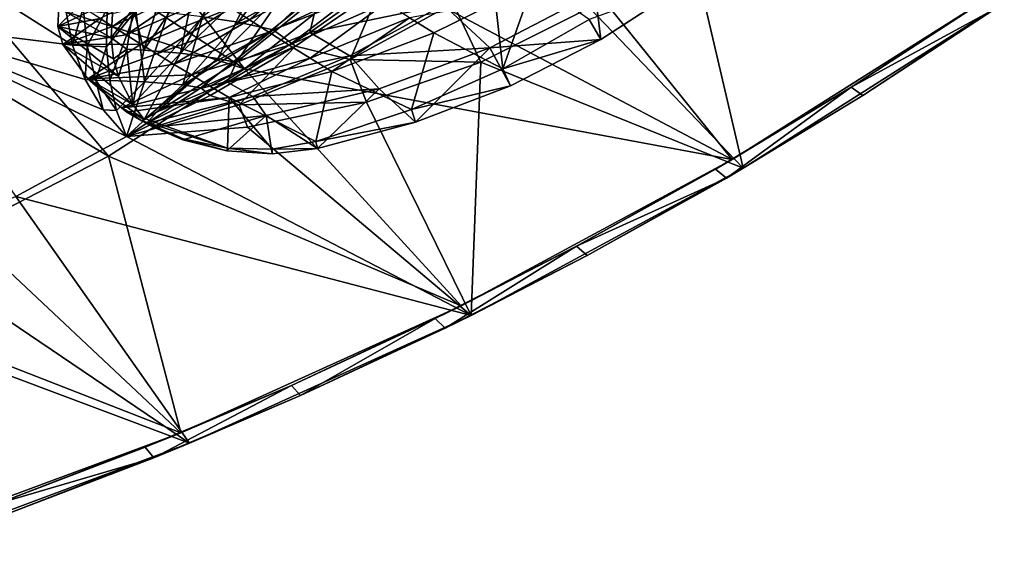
# Model space of a CAD drawing. Header units: metres. Extents: x -1651 to 0, y -1070 to 0.
# Tile 70 of 111: x -282 to -57, y -1017 to -896. Entities that reach past the tile are written whole.
import ezdxf

# ---------------------------------------------------------------- set-up
doc = ezdxf.new("R2010")
doc.units = ezdxf.units.M

msp = doc.modelspace()

# ---------------------------------------------------------------- linework, layer by layer
at = {"layer": 'None'}
for points in [[(-201.614578, -884.115967, -3), (-174.997589, -858.442993, -3), (-119.17688, -927.836243, -3)], [(-119.17688, -927.836243, -3), (-174.997589, -858.442993, -3), (-59.714558, -890.204834, -3)], [(-230.608215, -907.071106, -3), (-281.171082, -873.981567, -103.718391), (-266.567352, -861.237793, -103.76001)], [(-201.614578, -884.115967, -3), (-230.608215, -907.071106, -3), (-266.567352, -861.237793, -103.76001)], [(-296.3367, -886.02478, -103.67112), (-281.171082, -873.981567, -103.718391), (-230.608215, -907.071106, -3)], [(-128.830185, -877.554504), (-151.794937, -893.118652), (-116.631874, -929.821838)], [(-116.631874, -929.821838), (-56.930256, -891.935608), (-128.830185, -877.554504)], [(-240.196426, -895.15387, -5.936484), (-232.081573, -896.415039, 4.329843), (-219.349976, -879.692566, 6.003364)], [(-232.081573, -896.415039, 4.329843), (-207.93248, -882.785522, 19.393908), (-219.349976, -879.692566, 6.003364)], [(-232.081573, -896.415039, 4.329843), (-224.059006, -898.135803, 13.694159), (-207.93248, -882.785522, 19.393908)], [(-230.608215, -907.071106, -3), (-201.614578, -884.115967, -3), (-119.17688, -927.836243, -3)], [(-224.059006, -898.135803, 13.694159), (-199.569305, -888.512085, 29.764565), (-207.93248, -882.785522, 19.393908)], [(-261.701202, -927.090942, -3), (-312.033752, -897.334045, -103.617935), (-296.3367, -886.02478, -103.67112)], [(-311.169434, -896.478638, -97.537491), (-269.93396, -901.65979, -45.835445), (-295.580017, -885.387817, -97.537491)], [(-230.608215, -907.071106, -3), (-261.701202, -927.090942, -3), (-296.3367, -886.02478, -103.67112)], [(-269.93396, -901.65979, -45.835445), (-271.614105, -892.895874, -60.693802), (-295.580017, -885.387817, -97.537491)], [(-219.004425, -901.88269, 20.585922), (-199.569305, -888.512085, 29.764565), (-224.059006, -898.135803, 13.694159)], [(-199.569305, -888.512085, 29.764565), (-219.004425, -901.88269, 20.585922), (-206.487, -904.95459, 22.339333)], [(-182.934326, -892.099731, 31.946255), (-199.569305, -888.512085, 29.764565), (-206.487, -904.95459, 22.339333)], [(-119.17688, -927.836243, -3), (-59.714558, -890.204834, -3), (-91.9105, -911.295349, -45)], [(-59.714558, -890.204834, -3), (-61.532616, -891.442749, -45), (-91.9105, -911.295349, -45)], [(-271.614105, -892.895874, -60.693802), (-269.93396, -901.65979, -45.835445), (-267.53009, -893.112488, -50.265873)], [(-267.53009, -893.112488, -50.265873), (-269.93396, -901.65979, -45.835445), (-266.585724, -901.849731, -38.07806)], [(-267.53009, -893.112488, -50.265873), (-266.585724, -901.849731, -38.07806), (-262.059082, -893.348572, -39.27969)], [(-266.585724, -901.849731, -38.07806), (-262.143433, -902.007019, -29.825529), (-262.059082, -893.348572, -39.27969)], [(-262.059082, -893.348572, -39.27969), (-262.143433, -902.007019, -29.825529), (-255.484695, -893.705383, -28.032541)], [(-206.487, -904.95459, 22.339333), (-176.579773, -905.582092), (-182.934326, -892.099731, 31.946255)], [(-176.579773, -905.582092), (-151.794937, -893.118652), (-182.934326, -892.099731, 31.946255)], [(-151.794937, -893.118652), (-176.579773, -905.582092), (-116.631874, -929.821838)], [(-116.631874, -929.821838), (-89.25428, -913.168457, -45), (-56.930256, -891.935608)], [(-61.532616, -891.442749, -45), (-58.755444, -893.181824, -45), (-91.9105, -911.295349, -45)], [(-58.755444, -893.181824, -45), (-89.25428, -913.168457, -45), (-91.9105, -911.295349, -45)], [(-89.25428, -913.168457, -45), (-58.755444, -893.181824, -45), (-56.930256, -891.935608)], [(-262.143433, -902.007019, -29.825529), (-261.407166, -909.764282, -20.065058), (-255.484695, -893.705383, -28.032541)], [(-261.407166, -909.764282, -20.065058), (-253.472839, -910.030945, -8.619189), (-255.484695, -893.705383, -28.032541)], [(-255.484695, -893.705383, -28.032541), (-253.472839, -910.030945, -8.619189), (-248.098099, -894.277771, -16.820398)], [(-253.472839, -910.030945, -8.619189), (-240.196426, -895.15387, -5.936484), (-248.098099, -894.277771, -16.820398)], [(-240.196426, -895.15387, -5.936484), (-253.472839, -910.030945, -8.619189), (-244.756363, -910.754456, 2.32676)], [(-240.196426, -895.15387, -5.936484), (-244.756363, -910.754456, 2.32676), (-232.081573, -896.415039, 4.329843)], [(-261.701202, -927.090942, -3), (-294.596497, -943.986816, -3), (-312.033752, -897.334045, -103.617935)], [(-282.868469, -936.306519), (-257.580994, -922.554626), (-311.169434, -896.478638, -97.537491)], [(-311.169434, -896.478638, -97.537491), (-257.580994, -922.554626), (-262.916229, -916.467041, -15.326442)], [(-262.916229, -916.467041, -15.326442), (-267.039154, -909.511475, -30.657257), (-311.169434, -896.478638, -97.537491)], [(-267.039154, -909.511475, -30.657257), (-269.93396, -901.65979, -45.835445), (-311.169434, -896.478638, -97.537491)], [(-244.756363, -910.754456, 2.32676), (-224.059006, -898.135803, 13.694159), (-232.081573, -896.415039, 4.329843)], [(-224.059006, -898.135803, 13.694159), (-244.756363, -910.754456, 2.32676), (-240.586197, -911.41748, 7.193789)], [(-240.586197, -911.41748, 7.193789), (-219.004425, -901.88269, 20.585922), (-224.059006, -898.135803, 13.694159)], [(-269.93396, -901.65979, -45.835445), (-267.039154, -909.511475, -30.657257), (-266.585724, -901.849731, -38.07806)], [(-266.585724, -901.849731, -38.07806), (-267.039154, -909.511475, -30.657257), (-264.604797, -909.664978, -25.552847)], [(-266.585724, -901.849731, -38.07806), (-264.604797, -909.664978, -25.552847), (-262.143433, -902.007019, -29.825529)], [(-264.604797, -909.664978, -25.552847), (-261.407166, -909.764282, -20.065058), (-262.143433, -902.007019, -29.825529)], [(-238.46109, -913.211792, 10.548858), (-219.004425, -901.88269, 20.585922), (-240.586197, -911.41748, 7.193789)], [(-219.004425, -901.88269, 20.585922), (-238.46109, -913.211792, 10.548858), (-231.853775, -915.344482, 11.359825)], [(-206.487, -904.95459, 22.339333), (-219.004425, -901.88269, 20.585922), (-231.853775, -915.344482, 11.359825)], [(-181.101669, -961.260925, -3), (-261.701202, -927.090942, -3), (-230.608215, -907.071106, -3)], [(-231.853775, -915.344482, 11.359825), (-202.768341, -914.735352), (-206.487, -904.95459, 22.339333)], [(-119.17688, -927.836243, -3), (-181.101669, -961.260925, -3), (-230.608215, -907.071106, -3)], [(-202.768341, -914.735352), (-176.579773, -905.582092), (-206.487, -904.95459, 22.339333)], [(-176.579773, -905.582092), (-202.768341, -914.735352), (-178.817337, -963.476196)], [(-116.631874, -929.821838), (-176.579773, -905.582092), (-178.817337, -963.476196)], [(-267.039154, -909.511475, -30.657257), (-262.916229, -916.467041, -15.326442), (-264.604797, -909.664978, -25.552847)], [(-264.604797, -909.664978, -25.552847), (-262.916229, -916.467041, -15.326442), (-259.871033, -916.612732, -10.094139)], [(-264.604797, -909.664978, -25.552847), (-259.871033, -916.612732, -10.094139), (-261.407166, -909.764282, -20.065058)], [(-259.871033, -916.612732, -10.094139), (-253.472839, -910.030945, -8.619189), (-261.407166, -909.764282, -20.065058)], [(-259.871033, -916.612732, -10.094139), (-257.580994, -922.554626), (-253.472839, -910.030945, -8.619189)], [(-253.472839, -910.030945, -8.619189), (-257.580994, -922.554626), (-244.756363, -910.754456, 2.32676)], [(-244.756363, -910.754456, 2.32676), (-257.580994, -922.554626), (-240.586197, -911.41748, 7.193789)], [(-257.580994, -922.554626), (-238.46109, -913.211792, 10.548858), (-240.586197, -911.41748, 7.193789)], [(-119.17688, -927.836243, -3), (-91.9105, -911.295349, -45), (-122.978065, -930.050293, -45)], [(-120.448746, -932.051025, -45), (-122.978065, -930.050293, -45), (-91.9105, -911.295349, -45)], [(-91.9105, -911.295349, -45), (-89.25428, -913.168457, -45), (-120.448746, -932.051025, -45)], [(-231.853775, -915.344482, 11.359825), (-238.46109, -913.211792, 10.548858), (-257.580994, -922.554626)], [(-116.631874, -929.821838), (-120.448746, -932.051025, -45), (-89.25428, -913.168457, -45)], [(-257.580994, -922.554626), (-229.920792, -920.424683), (-231.853775, -915.344482, 11.359825)], [(-229.920792, -920.424683), (-202.768341, -914.735352), (-231.853775, -915.344482, 11.359825)], [(-178.817337, -963.476196), (-202.768341, -914.735352), (-229.920792, -920.424683)], [(-262.916229, -916.467041, -15.326442), (-257.580994, -922.554626), (-259.871033, -916.612732, -10.094139)], [(-178.817337, -963.476196), (-229.920792, -920.424683), (-257.580994, -922.554626)], [(-282.868469, -936.306519), (-178.817337, -963.476196), (-257.580994, -922.554626)], [(-245.191788, -990.318604, -3), (-294.596497, -943.986816, -3), (-261.701202, -927.090942, -3)], [(-181.101669, -961.260925, -3), (-245.191788, -990.318604, -3), (-261.701202, -927.090942, -3)], [(-181.101669, -961.260925, -3), (-119.17688, -927.836243, -3), (-154.695663, -947.683655, -45)], [(-154.695663, -947.683655, -45), (-119.17688, -927.836243, -3), (-122.978065, -930.050293, -45)], [(-178.817337, -963.476196), (-152.298904, -949.805237, -45), (-116.631874, -929.821838)], [(-154.695663, -947.683655, -45), (-122.978065, -930.050293, -45), (-120.448746, -932.051025, -45)], [(-152.298904, -949.805237, -45), (-120.448746, -932.051025, -45), (-116.631874, -929.821838)], [(-152.298904, -949.805237, -45), (-154.695663, -947.683655, -45), (-120.448746, -932.051025, -45)], [(-309.144989, -948.084961), (-243.187164, -992.736694), (-282.868469, -936.306519)], [(-243.187164, -992.736694), (-178.817337, -963.476196), (-282.868469, -936.306519)], [(-294.596497, -943.986816, -3), (-245.191788, -990.318604, -3), (-328.980316, -957.600159, -3)], [(-243.187164, -992.736694), (-309.144989, -948.084961), (-336.247925, -957.815491)], [(-187.022827, -964.172913, -45), (-181.101669, -961.260925, -3), (-154.695663, -947.683655, -45)], [(-184.763947, -966.408386, -45), (-187.022827, -964.172913, -45), (-154.695663, -947.683655, -45)], [(-152.298904, -949.805237, -45), (-184.763947, -966.408386, -45), (-154.695663, -947.683655, -45)], [(-178.817337, -963.476196), (-184.763947, -966.408386, -45), (-152.298904, -949.805237, -45)], [(-309.431366, -1017.46228), (-243.187164, -992.736694), (-336.247925, -957.815491)], [(-245.191788, -990.318604, -3), (-311.139709, -1014.869812, -3), (-328.980316, -957.600159, -3)], [(-245.191788, -990.318604, -3), (-181.101669, -961.260925, -3), (-219.918289, -979.49707, -45)], [(-181.101669, -961.260925, -3), (-187.022827, -964.172913, -45), (-219.918289, -979.49707, -45)], [(-243.187164, -992.736694), (-217.802292, -981.839233, -45), (-178.817337, -963.476196)], [(-217.802292, -981.839233, -45), (-219.918289, -979.49707, -45), (-187.022827, -964.172913, -45)], [(-217.802292, -981.839233, -45), (-184.763947, -966.408386, -45), (-178.817337, -963.476196)], [(-184.763947, -966.408386, -45), (-217.802292, -981.839233, -45), (-187.022827, -964.172913, -45)], [(-245.191788, -990.318604, -3), (-219.918289, -979.49707, -45), (-253.340088, -993.636597, -45)], [(-251.371643, -996.078003, -45), (-253.340088, -993.636597, -45), (-219.918289, -979.49707, -45)], [(-217.802292, -981.839233, -45), (-251.371643, -996.078003, -45), (-219.918289, -979.49707, -45)], [(-243.187164, -992.736694), (-251.371643, -996.078003, -45), (-217.802292, -981.839233, -45)], [(-311.139709, -1014.869812, -3), (-245.191788, -990.318604, -3), (-287.245575, -1006.573364, -45)], [(-287.245575, -1006.573364, -45), (-245.191788, -990.318604, -3), (-253.340088, -993.636597, -45)], [(-309.431366, -1017.46228), (-285.428986, -1009.106506, -45), (-243.187164, -992.736694)], [(-253.340088, -993.636597, -45), (-251.371643, -996.078003, -45), (-287.245575, -1006.573364, -45)], [(-285.428986, -1009.106506, -45), (-251.371643, -996.078003, -45), (-243.187164, -992.736694)], [(-251.371643, -996.078003, -45), (-285.428986, -1009.106506, -45), (-287.245575, -1006.573364, -45)]]:
    msp.add_3dface(points, dxfattribs=at)
at = {"layer": 'None012'}
for points in [[(-213.232208, -882.163757, 36.065224), (-233.695053, -893.139282, 19.879211), (-229.506821, -895.862671, 23.792681)], [(-208.486343, -885.324524, 39.835976), (-213.232208, -882.163757, 36.065224), (-229.506821, -895.862671, 23.792681)], [(-247.766891, -883.783447, -24.970869), (-253.61731, -902.807495, -14.929049), (-255.974396, -893.187988, -27.973606)], [(-253.61731, -902.807495, -14.929049), (-247.766891, -883.783447, -24.970869), (-241.394012, -884.572937, -15.477779)], [(-245.293991, -903.489929, -3.816545), (-253.61731, -902.807495, -14.929049), (-241.394012, -884.572937, -15.477779)], [(-245.293991, -903.489929, -3.816545), (-241.394012, -884.572937, -15.477779), (-234.729034, -885.586487, -6.249578)], [(-260.805237, -897.361633, -6.304974), (-244.581573, -885.845337, 6.324252), (-263.627319, -895.56543, -11.101349)], [(-244.581573, -885.845337, 6.324252), (-260.805237, -897.361633, -6.304974), (-241.256546, -888.110718, 11.125896)], [(-227.842224, -886.861328, 2.648139), (-245.293991, -903.489929, -3.816545), (-234.729034, -885.586487, -6.249578)], [(-229.506821, -895.862671, 23.792681), (-225.081558, -898.697754, 27.374981), (-208.486343, -885.324524, 39.835976)], [(-225.081558, -898.697754, 27.374981), (-203.490356, -888.598145, 43.195572), (-208.486343, -885.324524, 39.835976)], [(-215.700058, -898.764526, 22.132591), (-196.999176, -885.513733, 30.79339), (-185.110748, -892.400513, 30.935856)], [(-196.999176, -885.513733, 30.79339), (-215.700058, -898.764526, 22.132591), (-213.692154, -890.372498, 19.134396)], [(-241.256546, -888.110718, 11.125896), (-260.805237, -897.361633, -6.304974), (-257.698608, -899.317566, -1.727504)], [(-241.256546, -888.110718, 11.125896), (-257.698608, -899.317566, -1.727504), (-237.619919, -890.548523, 15.650879)], [(-236.752365, -904.711487, 6.564429), (-245.293991, -903.489929, -3.816545), (-227.842224, -886.861328, 2.648139)], [(-220.80452, -888.440063, 11.139719), (-236.752365, -904.711487, 6.564429), (-227.842224, -886.861328, 2.648139)], [(-232.561661, -905.603516, 11.335763), (-236.752365, -904.711487, 6.564429), (-220.80452, -888.440063, 11.139719)], [(-213.692154, -890.372498, 19.134396), (-232.561661, -905.603516, 11.335763), (-220.80452, -888.440063, 11.139719)], [(-203.490356, -888.598145, 43.195572), (-225.081558, -898.697754, 27.374981), (-220.446869, -901.622559, 30.611841)], [(-198.28006, -891.956543, 46.13007), (-203.490356, -888.598145, 43.195572), (-220.446869, -901.622559, 30.611841)], [(-171.600281, -907.046387, 51.149139), (-164.479813, -886.936096, 63.778385), (-173.264832, -891.902893, 58.928638)], [(-171.600281, -907.046387, 51.149139), (-151.824142, -895.792114, 63.034916), (-164.479813, -886.936096, 63.778385)], [(-149.166763, -900.368835, 2.5), (-129.697556, -887.700012, 2.5), (-151.824142, -895.792114, 63.034916)], [(-129.697556, -887.700012, 2.5), (-149.166763, -900.368835, 2.5), (-150.456741, -889.673401, 2.499999)], [(-237.619919, -890.548523, 15.650879), (-257.698608, -899.317566, -1.727504), (-254.324203, -901.420349, 2.611864)], [(-254.324203, -901.420349, 2.611864), (-233.695053, -893.139282, 19.879211), (-237.619919, -890.548523, 15.650879)], [(-215.700058, -898.764526, 22.132591), (-232.561661, -905.603516, 11.335763), (-213.692154, -890.372498, 19.134396)], [(-150.456741, -889.673401, 2.499999), (-174.548752, -902.300293, 2.499999), (-185.110748, -892.400513, 30.935856)], [(-150.456741, -889.673401, 2.499999), (-149.166763, -900.368835, 2.5), (-174.548752, -902.300293, 2.499999)], [(-273.107269, -893.144348, -28.906113), (-273.323578, -897.41449, -22.844532), (-268.3573, -892.499695, -21.26911)], [(-273.323578, -897.41449, -22.844532), (-266.149353, -893.94104, -16.096426), (-268.3573, -892.499695, -21.26911)], [(-273.107269, -893.144348, -28.906113), (-261.112427, -899.968384, -28.878532), (-273.323578, -897.41449, -22.844532)], [(-260.769226, -894.404663, -34.283417), (-261.112427, -899.968384, -28.878532), (-273.107269, -893.144348, -28.906113)], [(-261.112427, -899.968384, -28.878532), (-255.974396, -893.187988, -27.973606), (-257.546295, -902.602295, -20.639824)], [(-261.112427, -899.968384, -28.878532), (-260.769226, -894.404663, -34.283417), (-255.974396, -893.187988, -27.973606)], [(-255.974396, -893.187988, -27.973606), (-253.61731, -902.807495, -14.929049), (-257.546295, -902.602295, -20.639824)], [(-233.695053, -893.139282, 19.879211), (-254.324203, -901.420349, 2.611864), (-250.700058, -903.656494, 6.695041)], [(-229.506821, -895.862671, 23.792681), (-233.695053, -893.139282, 19.879211), (-250.700058, -903.656494, 6.695041)], [(-220.446869, -901.622559, 30.611841), (-215.631485, -904.614624, 33.491131), (-198.28006, -891.956543, 46.13007)], [(-206.54393, -904.069031, 22.181767), (-215.700058, -898.764526, 22.132591), (-185.110748, -892.400513, 30.935856)], [(-215.631485, -904.614624, 33.491131), (-192.892654, -895.370911, 48.628784), (-198.28006, -891.956543, 46.13007)], [(-185.110748, -892.400513, 30.935856), (-174.548752, -902.300293, 2.499999), (-206.54393, -904.069031, 22.181767)], [(-192.892654, -895.370911, 48.628784), (-187.366364, -898.811768, 50.684437), (-173.264832, -891.902893, 58.928638)], [(-187.366364, -898.811768, 50.684437), (-171.600281, -907.046387, 51.149139), (-173.264832, -891.902893, 58.928638)], [(-266.149353, -893.94104, -16.096426), (-273.323578, -897.41449, -22.844532), (-263.627319, -895.56543, -11.101349)], [(-273.323578, -897.41449, -22.844532), (-272.126434, -901.50415, -16.766409), (-263.627319, -895.56543, -11.101349)], [(-263.627319, -895.56543, -11.101349), (-272.126434, -901.50415, -16.766409), (-260.805237, -897.361633, -6.304974)], [(-215.631485, -904.614624, 33.491131), (-210.665115, -907.65094, 36.002937), (-192.892654, -895.370911, 48.628784)], [(-210.665115, -907.65094, 36.002937), (-187.366364, -898.811768, 50.684437), (-192.892654, -895.370911, 48.628784)], [(-149.166763, -900.368835, 2.5), (-151.824142, -895.792114, 63.034916), (-171.600281, -907.046387, 51.149139)], [(-261.112427, -899.968384, -28.878532), (-260.587219, -904.777893, -22.879688), (-273.323578, -897.41449, -22.844532)], [(-273.323578, -897.41449, -22.844532), (-260.587219, -904.777893, -22.879688), (-259.426727, -908.809753, -16.780428)], [(-273.323578, -897.41449, -22.844532), (-259.426727, -908.809753, -16.780428), (-272.126434, -901.50415, -16.766409)], [(-260.805237, -897.361633, -6.304974), (-272.126434, -901.50415, -16.766409), (-257.698608, -899.317566, -1.727504)], [(-250.700058, -903.656494, 6.695041), (-246.845291, -906.01178, 10.505139), (-229.506821, -895.862671, 23.792681)], [(-246.845291, -906.01178, 10.505139), (-225.081558, -898.697754, 27.374981), (-229.506821, -895.862671, 23.792681)], [(-257.698608, -899.317566, -1.727504), (-272.126434, -901.50415, -16.766409), (-254.324203, -901.420349, 2.611864)], [(-257.546295, -902.602295, -20.639824), (-260.587219, -904.777893, -22.879688), (-261.112427, -899.968384, -28.878532)], [(-225.081558, -898.697754, 27.374981), (-246.845291, -906.01178, 10.505139), (-242.780167, -908.471497, 14.026565)], [(-220.446869, -901.622559, 30.611841), (-225.081558, -898.697754, 27.374981), (-242.780167, -908.471497, 14.026565)], [(-234.49617, -910.107422, 12.611984), (-215.700058, -898.764526, 22.132591), (-206.54393, -904.069031, 22.181767)], [(-232.561661, -905.603516, 11.335763), (-215.700058, -898.764526, 22.132591), (-234.49617, -910.107422, 12.611984)], [(-210.665115, -907.65094, 36.002937), (-192.477646, -916.378174, 37.233147), (-187.366364, -898.811768, 50.684437)], [(-192.477646, -916.378174, 37.233147), (-171.600281, -907.046387, 51.149139), (-187.366364, -898.811768, 50.684437)], [(-272.126434, -901.50415, -16.766409), (-266.451996, -909.345032, -5.552159), (-254.324203, -901.420349, 2.611864)], [(-259.426727, -908.809753, -16.780428), (-256.182953, -915.223328, -5.552098), (-272.126434, -901.50415, -16.766409)], [(-272.126434, -901.50415, -16.766409), (-256.182953, -915.223328, -5.552098), (-266.451996, -909.345032, -5.552159)], [(-254.324203, -901.420349, 2.611864), (-266.451996, -909.345032, -5.552159), (-250.700058, -903.656494, 6.695041)], [(-259.426727, -908.809753, -16.780428), (-260.587219, -904.777893, -22.879688), (-257.546295, -902.602295, -20.639824)], [(-256.182953, -915.223328, -5.552098), (-259.426727, -908.809753, -16.780428), (-257.546295, -902.602295, -20.639824)], [(-257.546295, -902.602295, -20.639824), (-253.61731, -902.807495, -14.929049), (-256.182953, -915.223328, -5.552098)], [(-242.780167, -908.471497, 14.026565), (-238.525909, -911.020142, 17.245092), (-220.446869, -901.622559, 30.611841)], [(-238.525909, -911.020142, 17.245092), (-215.631485, -904.614624, 33.491131), (-220.446869, -901.622559, 30.611841)], [(-174.548752, -902.300293, 2.499999), (-199.843643, -911.68512, 2.499999), (-206.54393, -904.069031, 22.181767)], [(-174.548752, -902.300293, 2.499999), (-191.534851, -919.269043, 2.5), (-199.843643, -911.68512, 2.499999)], [(-174.548752, -902.300293, 2.499999), (-169.854935, -910.930481, 2.5), (-191.534851, -919.269043, 2.5)], [(-149.166763, -900.368835, 2.5), (-169.854935, -910.930481, 2.5), (-174.548752, -902.300293, 2.499999)], [(-169.854935, -910.930481, 2.5), (-149.166763, -900.368835, 2.5), (-171.600281, -907.046387, 51.149139)], [(-266.451996, -909.345032, -5.552159), (-246.845291, -906.01178, 10.505139), (-250.700058, -903.656494, 6.695041)], [(-253.61731, -902.807495, -14.929049), (-245.293991, -903.489929, -3.816545), (-256.182953, -915.223328, -5.552098)], [(-256.182953, -915.223328, -5.552098), (-245.293991, -903.489929, -3.816545), (-253.571869, -918.667725, 1.171534)], [(-245.293991, -903.489929, -3.816545), (-236.752365, -904.711487, 6.564429), (-253.571869, -918.667725, 1.171534)], [(-253.571869, -918.667725, 1.171534), (-236.752365, -904.711487, 6.564429), (-250.724045, -916.953979, 2.499999)], [(-236.752365, -904.711487, 6.564429), (-232.561661, -905.603516, 11.335763), (-250.724045, -916.953979, 2.499999)], [(-238.525909, -911.020142, 17.245092), (-234.104645, -913.641968, 20.147951), (-215.631485, -904.614624, 33.491131)], [(-228.742249, -913.440063, 12.60927), (-234.49617, -910.107422, 12.611984), (-206.54393, -904.069031, 22.181767)], [(-234.104645, -913.641968, 20.147951), (-210.665115, -907.65094, 36.002937), (-215.631485, -904.614624, 33.491131)], [(-206.54393, -904.069031, 22.181767), (-199.843643, -911.68512, 2.499999), (-228.742249, -913.440063, 12.60927)], [(-246.845291, -906.01178, 10.505139), (-266.451996, -909.345032, -5.552159), (-242.780167, -908.471497, 14.026565)], [(-250.724045, -916.953979, 2.499999), (-232.561661, -905.603516, 11.335763), (-234.49617, -910.107422, 12.611984)], [(-169.854935, -910.930481, 2.5), (-171.600281, -907.046387, 51.149139), (-192.477646, -916.378174, 37.233147)], [(-266.451996, -909.345032, -5.552159), (-258.777893, -916.007385, 2.500005), (-242.780167, -908.471497, 14.026565)], [(-256.182953, -915.223328, -5.552098), (-253.571869, -918.667725, 1.171534), (-266.451996, -909.345032, -5.552159)], [(-266.451996, -909.345032, -5.552159), (-253.571869, -918.667725, 1.171534), (-258.777893, -916.007385, 2.500005)], [(-242.780167, -908.471497, 14.026565), (-258.777893, -916.007385, 2.500005), (-238.525909, -911.020142, 17.245092)], [(-234.104645, -913.641968, 20.147951), (-214.31105, -923.683533, 21.306425), (-210.665115, -907.65094, 36.002937)], [(-214.31105, -923.683533, 21.306425), (-192.477646, -916.378174, 37.233147), (-210.665115, -907.65094, 36.002937)], [(-258.777893, -916.007385, 2.500005), (-234.104645, -913.641968, 20.147951), (-238.525909, -911.020142, 17.245092)], [(-253.060318, -919.592102, 2.533584), (-234.49617, -910.107422, 12.611984), (-228.742249, -913.440063, 12.60927)], [(-234.49617, -910.107422, 12.611984), (-253.060318, -919.592102, 2.533584), (-250.724045, -916.953979, 2.499999)], [(-191.534851, -919.269043, 2.5), (-169.854935, -910.930481, 2.5), (-192.477646, -916.378174, 37.233147)], [(-258.777893, -916.007385, 2.500005), (-257.512665, -916.959473, 3.499936), (-234.104645, -913.641968, 20.147951)], [(-234.104645, -913.641968, 20.147951), (-257.512665, -916.959473, 3.499936), (-234.536102, -925.261292, 8.645948)], [(-251.416916, -920.457397, 2.499999), (-253.060318, -919.592102, 2.533584), (-228.742249, -913.440063, 12.60927)], [(-228.742249, -913.440063, 12.60927), (-225.697433, -917.720398, 2.499999), (-251.416916, -920.457397, 2.499999)], [(-234.536102, -925.261292, 8.645948), (-224.29747, -925.444763, 14.348825), (-234.104645, -913.641968, 20.147951)], [(-224.29747, -925.444763, 14.348825), (-214.31105, -923.683533, 21.306425), (-234.104645, -913.641968, 20.147951)], [(-199.843643, -911.68512, 2.499999), (-225.697433, -917.720398, 2.499999), (-228.742249, -913.440063, 12.60927)], [(-199.843643, -911.68512, 2.499999), (-213.968384, -925.292786, 2.5), (-225.697433, -917.720398, 2.499999)], [(-191.534851, -919.269043, 2.5), (-213.968384, -925.292786, 2.5), (-199.843643, -911.68512, 2.499999)], [(-253.571869, -918.667725, 1.171534), (-254.127914, -918.99823, 2.499999), (-258.777893, -916.007385, 2.500005)], [(-258.777893, -916.007385, 2.500005), (-254.127914, -918.99823, 2.499999), (-257.512665, -916.959473, 3.499936)], [(-254.127914, -918.99823, 2.499999), (-254.041397, -918.946899, 3.499941), (-257.512665, -916.959473, 3.499936)], [(-257.512665, -916.959473, 3.499936), (-254.041397, -918.946899, 3.499941), (-234.536102, -925.261292, 8.645948)], [(-254.127914, -918.99823, 2.499999), (-250.724045, -916.953979, 2.499999), (-253.060318, -919.592102, 2.533584)], [(-254.127914, -918.99823, 2.499999), (-253.571869, -918.667725, 1.171534), (-250.724045, -916.953979, 2.499999)], [(-244.694611, -923.31897, 2.499999), (-251.416916, -920.457397, 2.499999), (-225.697433, -917.720398, 2.499999)], [(-234.630859, -925.854797, 2.499999), (-244.694611, -923.31897, 2.499999), (-225.697433, -917.720398, 2.499999)], [(-225.697433, -917.720398, 2.499999), (-224.27388, -926.520203, 2.499999), (-234.630859, -925.854797, 2.499999)], [(-213.968384, -925.292786, 2.5), (-224.27388, -926.520203, 2.499999), (-225.697433, -917.720398, 2.499999)], [(-191.534851, -919.269043, 2.5), (-192.477646, -916.378174, 37.233147), (-214.31105, -923.683533, 21.306425)], [(-254.127914, -918.99823, 2.499999), (-254.084702, -918.972595, 2.999922), (-254.041397, -918.946899, 3.499941)], [(-254.095505, -918.979004, 2.874893), (-254.084702, -918.972595, 2.999922), (-254.127914, -918.99823, 2.499999)], [(-254.106323, -918.985413, 2.749864), (-254.095505, -918.979004, 2.874893), (-254.127914, -918.99823, 2.499999)], [(-253.060318, -919.592102, 2.533584), (-254.106323, -918.985413, 2.749864), (-254.127914, -918.99823, 2.499999)], [(-254.095505, -918.979004, 2.874893), (-254.106323, -918.985413, 2.749864), (-253.060318, -919.592102, 2.533584)], [(-254.084702, -918.972595, 2.999922), (-254.095505, -918.979004, 2.874893), (-253.060318, -919.592102, 2.533584)], [(-254.084702, -918.972595, 2.999922), (-253.060318, -919.592102, 2.533584), (-254.041397, -918.946899, 3.499941)], [(-253.060318, -919.592102, 2.533584), (-251.416916, -920.457397, 2.499999), (-254.041397, -918.946899, 3.499941)], [(-254.041397, -918.946899, 3.499941), (-251.416916, -920.457397, 2.499999), (-244.624451, -923.121948, 4.818598)], [(-234.536102, -925.261292, 8.645948), (-254.041397, -918.946899, 3.499941), (-244.624451, -923.121948, 4.818598)], [(-251.416916, -920.457397, 2.499999), (-244.694611, -923.31897, 2.499999), (-244.624451, -923.121948, 4.818598)], [(-213.968384, -925.292786, 2.5), (-191.534851, -919.269043, 2.5), (-214.31105, -923.683533, 21.306425)], [(-244.624451, -923.121948, 4.818598), (-244.694611, -923.31897, 2.499999), (-234.630859, -925.854797, 2.499999)], [(-244.624451, -923.121948, 4.818598), (-234.630859, -925.854797, 2.499999), (-234.536102, -925.261292, 8.645948)], [(-224.29747, -925.444763, 14.348825), (-213.968384, -925.292786, 2.5), (-214.31105, -923.683533, 21.306425)], [(-234.630859, -925.854797, 2.499999), (-224.27388, -926.520203, 2.499999), (-234.536102, -925.261292, 8.645948)], [(-234.536102, -925.261292, 8.645948), (-224.27388, -926.520203, 2.499999), (-224.29747, -925.444763, 14.348825)], [(-224.27388, -926.520203, 2.499999), (-213.968384, -925.292786, 2.5), (-224.29747, -925.444763, 14.348825)]]:
    msp.add_3dface(points, dxfattribs=at)

doc.saveas('drawing.dxf')
